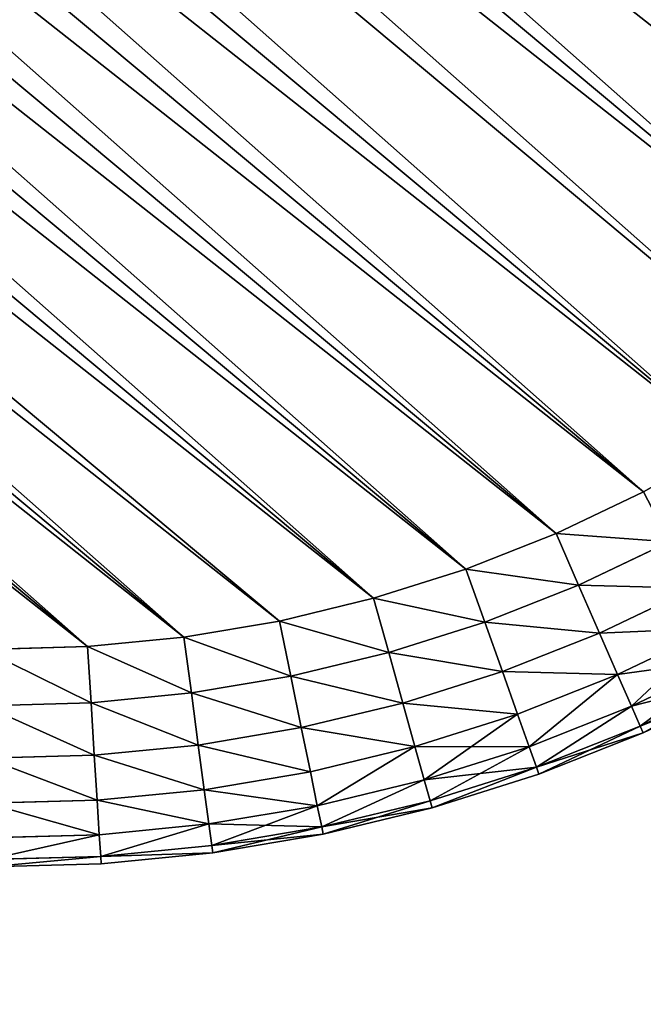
# Model space of a CAD drawing. Extents: x 61 to 680, y 107 to 1063.
# Tile 166 of 186: x 648.59 to 654.32, y 1009.81 to 1018.86. Entities that reach past the tile are written whole.
import ezdxf

# ---------------------------------------------------------------- set-up
doc = ezdxf.new("R2010")
doc.units = 0
doc.layers.get('0').update_dxf_attribs({"color": 13, "linetype": 'CONTINUOUS'})

# ---------------------------------------------------------------- blocks, each defined once
blk = doc.blocks.new('GROUP_16')
for p, q in [((35.1067, 35.7001, 10), (36.0433, 35.2725, 10)), ((35.1067, 35.7001, 4), (36.0433, 35.2725, 4)), ((35.0806, 35.6371, 3.4824), (36.0128, 35.2115, 3.4824)), ((35.0806, 35.6371, 10.5176), (36.0128, 35.2115, 10.5176)), ((35.0039, 35.4525, 3), (35.9235, 35.0326, 3)), ((35.0039, 35.4525, 11), (35.9235, 35.0326, 11)), ((36.0433, 35.2725, 4), (36.0128, 35.2115, 3.4824)), ((36.0433, 35.2725, 10), (36.0128, 35.2115, 10.5176)), ((36.0433, 35.2725, 4), (36.0433, 35.2725, 10)), ((36.0433, 35.2725, 10), (36.9478, 34.7807, 10)), ((36.0433, 35.2725, 4), (36.9478, 34.7807, 4)), ((34.882, 35.1587, 2.5858), (35.7814, 34.7481, 2.5858)), ((34.882, 35.1587, 11.4142), (35.7814, 34.7481, 11.4142)), ((36.0128, 35.2115, 3.4824), (35.9235, 35.0326, 3)), ((36.0128, 35.2115, 10.5176), (35.9235, 35.0326, 11)), ((36.0128, 35.2115, 3.4824), (36.9132, 34.722, 3.4824)), ((36.0128, 35.2115, 10.5176), (36.9132, 34.722, 10.5176)), ((35.9235, 35.0326, 3), (35.7814, 34.7481, 2.5858)), ((35.9235, 35.0326, 11), (35.7814, 34.7481, 11.4142)), ((35.9235, 35.0326, 3), (36.8116, 34.5498, 3)), ((35.9235, 35.0326, 11), (36.8116, 34.5498, 11)), ((34.7231, 34.7759, 2.2679), (35.5962, 34.3773, 2.2679)), ((34.7231, 34.7759, 11.7321), (35.5962, 34.3773, 11.7321)), ((36.9132, 34.722, 3.4824), (36.9478, 34.7807, 4)), ((36.9132, 34.722, 10.5176), (36.9478, 34.7807, 10)), ((36.9478, 34.7807, 4), (36.9478, 34.7807, 10)), ((36.9478, 34.7807, 10), (37.8158, 34.2271, 10)), ((36.9478, 34.7807, 4), (37.8158, 34.2271, 4)), ((35.7814, 34.7481, 2.5858), (35.5962, 34.3773, 2.2679)), ((35.7814, 34.7481, 11.4142), (35.5962, 34.3773, 11.7321)), ((35.7814, 34.7481, 2.5858), (36.65, 34.2758, 2.5858)), ((35.7814, 34.7481, 11.4142), (36.65, 34.2758, 11.4142)), ((36.8116, 34.5498, 3), (36.9132, 34.722, 3.4824)), ((36.8116, 34.5498, 11), (36.9132, 34.722, 10.5176)), ((36.9132, 34.722, 3.4824), (37.7772, 34.1709, 3.4824)), ((36.9132, 34.722, 10.5176), (37.7772, 34.1709, 10.5176)), ((36.65, 34.2758, 2.5858), (36.8116, 34.5498, 3)), ((36.65, 34.2758, 11.4142), (36.8116, 34.5498, 11)), ((36.8116, 34.5498, 3), (37.6639, 34.0062, 3)), ((36.8116, 34.5498, 11), (37.6639, 34.0062, 11)), ((34.5381, 34.3302, 2.0681), (35.3806, 33.9455, 2.0681)), ((34.5381, 34.3302, 11.9319), (35.3806, 33.9455, 11.9319)), ((35.5962, 34.3773, 2.2679), (35.3806, 33.9455, 2.0681)), ((35.5962, 34.3773, 11.7321), (35.3806, 33.9455, 11.9319)), ((35.5962, 34.3773, 2.2679), (36.4395, 33.9188, 2.2679)), ((35.5962, 34.3773, 11.7321), (36.4395, 33.9188, 11.7321)), ((36.4395, 33.9188, 2.2679), (36.65, 34.2758, 2.5858)), ((36.4395, 33.9188, 11.7321), (36.65, 34.2758, 11.4142)), ((36.65, 34.2758, 2.5858), (37.4836, 33.7442, 2.5858)), ((36.65, 34.2758, 11.4142), (37.4836, 33.7442, 11.4142)), ((37.8158, 34.2271, 4), (37.7772, 34.1709, 3.4824)), ((37.8158, 34.2271, 10), (37.7772, 34.1709, 10.5176)), ((37.8158, 34.2271, 4), (37.8158, 34.2271, 10)), ((37.8158, 34.2271, 10), (38.6432, 33.6144, 10)), ((37.8158, 34.2271, 4), (38.6432, 33.6144, 4)), ((37.7772, 34.1709, 3.4824), (37.6639, 34.0062, 3)), ((37.7772, 34.1709, 10.5176), (37.6639, 34.0062, 11)), ((37.7772, 34.1709, 3.4824), (38.6008, 33.561, 3.4824)), ((37.7772, 34.1709, 10.5176), (38.6008, 33.561, 10.5176)), ((37.6639, 34.0062, 3), (37.4836, 33.7442, 2.5858)), ((37.6639, 34.0062, 11), (37.4836, 33.7442, 11.4142)), ((37.6639, 34.0062, 3), (38.4763, 33.4046, 3)), ((37.6639, 34.0062, 11), (38.4763, 33.4046, 11)), ((35.3806, 33.9455, 2.0681), (35.1492, 33.4821, 2)), ((35.3806, 33.9455, 11.9319), (35.1492, 33.4821, 12)), ((35.3806, 33.9455, 2.0681), (36.1943, 33.5031, 2.0681)), ((35.3806, 33.9455, 11.9319), (36.1943, 33.5031, 11.9319)), ((36.1943, 33.5031, 2.0681), (36.4395, 33.9188, 2.2679)), ((36.1943, 33.5031, 11.9319), (36.4395, 33.9188, 11.7321)), ((36.4395, 33.9188, 2.2679), (37.2487, 33.4027, 2.2679)), ((36.4395, 33.9188, 11.7321), (37.2487, 33.4027, 11.7321)), ((35.1492, 33.4821, 2), (34.3395, 33.8518, 2)), ((35.1492, 33.4821, 12), (34.3395, 33.8518, 12)), ((37.4836, 33.7442, 2.5858), (37.2487, 33.4027, 2.2679)), ((37.4836, 33.7442, 11.4142), (37.2487, 33.4027, 11.7321)), ((37.4836, 33.7442, 2.5858), (38.2782, 33.1558, 2.5858)), ((37.4836, 33.7442, 11.4142), (38.2782, 33.1558, 11.4142)), ((38.6008, 33.561, 3.4824), (38.6432, 33.6144, 4)), ((38.6432, 33.6144, 10), (38.6008, 33.561, 10.5176)), ((38.6432, 33.6144, 4), (38.6432, 33.6144, 10)), ((38.6432, 33.6144, 10), (39.4259, 32.9455, 10)), ((38.6432, 33.6144, 4), (39.4259, 32.9455, 4)), ((35.9312, 33.057, 2), (36.1943, 33.5031, 2.0681)), ((35.9312, 33.057, 12), (36.1943, 33.5031, 11.9319)), ((36.1943, 33.5031, 2.0681), (36.9752, 33.0051, 2.0681)), ((36.1943, 33.5031, 11.9319), (36.9752, 33.0051, 11.9319)), ((38.4763, 33.4046, 3), (38.6008, 33.561, 3.4824)), ((38.6008, 33.561, 10.5176), (38.4763, 33.4046, 11)), ((38.6008, 33.561, 3.4824), (39.3798, 32.8952, 3.4824)), ((38.6008, 33.561, 10.5176), (39.3798, 32.8952, 10.5176)), ((35.9312, 33.057, 2), (35.1492, 33.4821, 2)), ((35.9312, 33.057, 12), (35.1492, 33.4821, 12)), ((37.2487, 33.4027, 2.2679), (36.9752, 33.0051, 2.0681)), ((37.2487, 33.4027, 11.7321), (36.9752, 33.0051, 11.9319)), ((37.2487, 33.4027, 2.2679), (38.0201, 32.8315, 2.2679)), ((37.2487, 33.4027, 11.7321), (38.0201, 32.8315, 11.7321)), ((38.2782, 33.1558, 2.5858), (38.4763, 33.4046, 3)), ((38.4763, 33.4046, 11), (38.2782, 33.1558, 11.4142)), ((38.4763, 33.4046, 3), (39.2447, 32.7479, 3)), ((38.4763, 33.4046, 11), (39.2447, 32.7479, 11)), ((38.0201, 32.8315, 2.2679), (38.2782, 33.1558, 2.5858)), ((38.2782, 33.1558, 11.4142), (38.0201, 32.8315, 11.7321)), ((38.2782, 33.1558, 2.5858), (39.0298, 32.5135, 2.5858)), ((38.2782, 33.1558, 11.4142), (39.0298, 32.5135, 11.4142)), ((36.6816, 32.5784, 2), (35.9312, 33.057, 2)), ((36.6816, 32.5784, 12), (35.9312, 33.057, 12)), ((36.9752, 33.0051, 2.0681), (36.6816, 32.5784, 2)), ((36.9752, 33.0051, 11.9319), (36.6816, 32.5784, 12)), ((36.9752, 33.0051, 2.0681), (37.7195, 32.4539, 2.0681)), ((36.9752, 33.0051, 11.9319), (37.7195, 32.4539, 11.9319)), ((39.3798, 32.8952, 3.4824), (39.2447, 32.7479, 3)), ((39.2447, 32.7479, 11), (39.3798, 32.8952, 10.5176)), ((39.4259, 32.9455, 4), (39.3798, 32.8952, 3.4824)), ((39.3798, 32.8952, 10.5176), (39.4259, 32.9455, 10)), ((39.3798, 32.8952, 3.4824), (40.1106, 32.1768, 3.4824)), ((39.3798, 32.8952, 10.5176), (40.1106, 32.1768, 10.5176)), ((39.4259, 32.9455, 4), (39.4259, 32.9455, 10)), ((39.4259, 32.9455, 10), (40.1601, 32.2237, 10)), ((39.4259, 32.9455, 4), (40.1601, 32.2237, 4)), ((37.7195, 32.4539, 2.0681), (38.0201, 32.8315, 2.2679)), ((38.0201, 32.8315, 11.7321), (37.7195, 32.4539, 11.9319)), ((38.0201, 32.8315, 2.2679), (38.7497, 32.208, 2.2679)), ((38.0201, 32.8315, 11.7321), (38.7497, 32.208, 11.7321)), ((39.2447, 32.7479, 3), (39.0298, 32.5135, 2.5858)), ((39.0298, 32.5135, 11.4142), (39.2447, 32.7479, 11)), ((39.2447, 32.7479, 3), (39.9656, 32.0392, 3)), ((39.2447, 32.7479, 11), (39.9656, 32.0392, 11)), ((37.3969, 32.0486, 2), (36.6816, 32.5784, 2)), ((37.3969, 32.0486, 12), (36.6816, 32.5784, 12)), ((39.0298, 32.5135, 2.5858), (38.7497, 32.208, 2.2679)), ((38.7497, 32.208, 11.7321), (39.0298, 32.5135, 11.4142)), ((39.0298, 32.5135, 2.5858), (39.7349, 31.8203, 2.5858)), ((39.0298, 32.5135, 11.4142), (39.7349, 31.8203, 11.4142)), ((37.3969, 32.0486, 2), (37.7195, 32.4539, 2.0681)), ((37.7195, 32.4539, 11.9319), (37.3969, 32.0486, 12)), ((37.7195, 32.4539, 2.0681), (38.4236, 31.8522, 2.0681)), ((37.7195, 32.4539, 11.9319), (38.4236, 31.8522, 11.9319)), ((38.7497, 32.208, 2.2679), (38.4236, 31.8522, 2.0681)), ((38.4236, 31.8522, 11.9319), (38.7497, 32.208, 11.7321)), ((38.7497, 32.208, 2.2679), (39.4342, 31.5351, 2.2679)), ((38.7497, 32.208, 11.7321), (39.4342, 31.5351, 11.7321)), ((40.1106, 32.1768, 3.4824), (39.9656, 32.0392, 3)), ((40.1106, 32.1768, 10.5176), (39.9656, 32.0392, 11)), ((40.1601, 32.2237, 4), (40.1106, 32.1768, 3.4824)), ((40.1601, 32.2237, 10), (40.1106, 32.1768, 10.5176)), ((40.1106, 32.1768, 3.4824), (40.7912, 31.4074, 3.4824)), ((40.1106, 32.1768, 10.5176), (40.7912, 31.4074, 10.5176)), ((40.1601, 32.2237, 4), (40.1601, 32.2237, 10)), ((40.1601, 32.2237, 10), (40.8422, 31.4526, 10)), ((40.1601, 32.2237, 4), (40.8422, 31.4526, 4)), ((38.0735, 31.4704, 2), (37.3969, 32.0486, 2)), ((38.0735, 31.4704, 12), (37.3969, 32.0486, 12)), ((39.9656, 32.0392, 3), (39.7349, 31.8203, 2.5858)), ((39.9656, 32.0392, 11), (39.7349, 31.8203, 11.4142)), ((39.9656, 32.0392, 3), (40.6417, 31.2749, 3)), ((39.9656, 32.0392, 11), (40.6417, 31.2749, 11)), ((38.4236, 31.8522, 2.0681), (38.0735, 31.4704, 2)), ((38.0735, 31.4704, 12), (38.4236, 31.8522, 11.9319)), ((38.4236, 31.8522, 2.0681), (39.084, 31.2029, 2.0681)), ((38.4236, 31.8522, 11.9319), (39.084, 31.2029, 11.9319)), ((39.7349, 31.8203, 2.5858), (39.4342, 31.5351, 2.2679)), ((39.7349, 31.8203, 11.4142), (39.4342, 31.5351, 11.7321)), ((39.7349, 31.8203, 2.5858), (40.4038, 31.0641, 2.5858)), ((39.7349, 31.8203, 11.4142), (40.4038, 31.0641, 11.4142)), ((39.4342, 31.5351, 2.2679), (39.084, 31.2029, 2.0681)), ((39.4342, 31.5351, 11.7321), (39.084, 31.2029, 11.9319)), ((39.4342, 31.5351, 2.2679), (40.0938, 30.7893, 2.2679)), ((39.4342, 31.5351, 11.7321), (40.0938, 30.7893, 11.7321)), ((38.7083, 30.8464, 2), (38.0735, 31.4704, 2)), ((38.7083, 30.8464, 12), (38.0735, 31.4704, 12)), ((39.084, 31.2029, 2.0681), (38.7083, 30.8464, 2)), ((39.084, 31.2029, 11.9319), (38.7083, 30.8464, 12)), ((39.084, 31.2029, 2.0681), (39.7328, 30.4694, 2.0681)), ((39.084, 31.2029, 11.9319), (39.7328, 30.4694, 11.9319)), ((39.3454, 30.1261, 2), (38.7083, 30.8464, 2)), ((39.3454, 30.1261, 12), (38.7083, 30.8464, 12))]:
    blk.add_line(p, q)
mesh = blk.add_polyface()
corners = [(35.0806, 35.6371, 3.4824), (36.0433, 35.2725, 4), (36.0128, 35.2115, 3.4824), (35.1067, 35.7001, 4)]
mesh.append_faces([[corners[k] for k in face] for face in [(0, 1, 2), (1, 0, 3)]], dxfattribs={"vtx0": -1})
mesh = blk.add_polyface()
corners = [(35.1067, 35.7001, 10), (36.0128, 35.2115, 10.5176), (36.0433, 35.2725, 10), (35.0806, 35.6371, 10.5176)]
mesh.append_faces([[corners[k] for k in face] for face in [(0, 1, 2), (1, 0, 3)]], dxfattribs={"vtx0": -1})
mesh = blk.add_polyface()
corners = [(35.1067, 35.7001, 10), (36.0433, 35.2725, 4), (35.1067, 35.7001, 4), (36.0433, 35.2725, 10)]
mesh.append_faces([[corners[k] for k in face] for face in [(0, 1, 2), (1, 0, 3)]], dxfattribs={"vtx0": -1})
mesh = blk.add_polyface()
corners = [(35.0039, 35.4525, 3), (36.0128, 35.2115, 3.4824), (35.9235, 35.0326, 3), (35.0806, 35.6371, 3.4824)]
mesh.append_faces([[corners[k] for k in face] for face in [(0, 1, 2), (1, 0, 3)]], dxfattribs={"vtx0": -1})
mesh = blk.add_polyface()
corners = [(35.0806, 35.6371, 10.5176), (35.9235, 35.0326, 11), (36.0128, 35.2115, 10.5176), (35.0039, 35.4525, 11)]
mesh.append_faces([[corners[k] for k in face] for face in [(0, 1, 2), (1, 0, 3)]], dxfattribs={"vtx0": -1})
mesh = blk.add_polyface()
corners = [(34.882, 35.1587, 2.5858), (35.9235, 35.0326, 3), (35.7814, 34.7481, 2.5858), (35.0039, 35.4525, 3)]
mesh.append_faces([[corners[k] for k in face] for face in [(0, 1, 2), (1, 0, 3)]], dxfattribs={"vtx0": -1})
mesh = blk.add_polyface()
corners = [(35.0039, 35.4525, 11), (35.7814, 34.7481, 11.4142), (35.9235, 35.0326, 11), (34.882, 35.1587, 11.4142)]
mesh.append_faces([[corners[k] for k in face] for face in [(0, 1, 2), (1, 0, 3)]], dxfattribs={"vtx0": -1})
mesh = blk.add_polyface()
corners = [(36.0433, 35.2725, 4), (36.9132, 34.722, 3.4824), (36.0128, 35.2115, 3.4824), (36.9478, 34.7807, 4)]
mesh.append_faces([[corners[k] for k in face] for face in [(0, 1, 2), (1, 0, 3)]], dxfattribs={"vtx0": -1})
mesh = blk.add_polyface()
corners = [(36.0128, 35.2115, 10.5176), (36.9478, 34.7807, 10), (36.0433, 35.2725, 10), (36.9132, 34.722, 10.5176)]
mesh.append_faces([[corners[k] for k in face] for face in [(0, 1, 2), (1, 0, 3)]], dxfattribs={"vtx0": -1})
mesh = blk.add_polyface()
corners = [(36.0433, 35.2725, 4), (36.9478, 34.7807, 10), (36.9478, 34.7807, 4), (36.0433, 35.2725, 10)]
mesh.append_faces([[corners[k] for k in face] for face in [(0, 1, 2), (1, 0, 3)]], dxfattribs={"vtx0": -1})
mesh = blk.add_polyface()
corners = [(34.882, 35.1587, 2.5858), (35.5962, 34.3773, 2.2679), (34.7231, 34.7759, 2.2679), (35.7814, 34.7481, 2.5858)]
mesh.append_faces([[corners[k] for k in face] for face in [(0, 1, 2), (1, 0, 3)]], dxfattribs={"vtx0": -1})
mesh = blk.add_polyface()
corners = [(35.5962, 34.3773, 11.7321), (34.882, 35.1587, 11.4142), (34.7231, 34.7759, 11.7321), (35.7814, 34.7481, 11.4142)]
mesh.append_faces([[corners[k] for k in face] for face in [(0, 1, 2), (1, 0, 3)]], dxfattribs={"vtx0": -1})
mesh = blk.add_polyface()
corners = [(35.9235, 35.0326, 3), (36.9132, 34.722, 3.4824), (36.8116, 34.5498, 3), (36.0128, 35.2115, 3.4824)]
mesh.append_faces([[corners[k] for k in face] for face in [(0, 1, 2), (1, 0, 3)]], dxfattribs={"vtx0": -1})
mesh = blk.add_polyface()
corners = [(35.9235, 35.0326, 11), (36.9132, 34.722, 10.5176), (36.0128, 35.2115, 10.5176), (36.8116, 34.5498, 11)]
mesh.append_faces([[corners[k] for k in face] for face in [(0, 1, 2), (1, 0, 3)]], dxfattribs={"vtx0": -1})
mesh = blk.add_polyface()
corners = [(35.7814, 34.7481, 2.5858), (36.8116, 34.5498, 3), (36.65, 34.2758, 2.5858), (35.9235, 35.0326, 3)]
mesh.append_faces([[corners[k] for k in face] for face in [(0, 1, 2), (1, 0, 3)]], dxfattribs={"vtx0": -1})
mesh = blk.add_polyface()
corners = [(35.7814, 34.7481, 11.4142), (36.8116, 34.5498, 11), (35.9235, 35.0326, 11), (36.65, 34.2758, 11.4142)]
mesh.append_faces([[corners[k] for k in face] for face in [(0, 1, 2), (1, 0, 3)]], dxfattribs={"vtx0": -1})
mesh = blk.add_polyface()
corners = [(30.0267, 34.8137, 2), (25, 4, 2), (25, 34.8137, 2), (30.0267, 4, 2), (30.9039, 34.7436, 2), (30.9039, 4.0701, 2), (31.7841, 34.6111, 2), (31.7841, 4.2026, 2), (32.6529, 34.4177, 2), (32.6529, 4.396, 2), (33.5061, 34.1641, 2), (33.5061, 4.6496, 2), (34.3395, 33.8518, 2), (34.3395, 4.9619, 2), (35.1492, 33.4821, 2), (35.1492, 5.3316, 2), (35.9312, 33.057, 2), (35.9312, 5.7568, 2), (36.6816, 32.5784, 2), (36.6816, 6.2354, 2), (37.3969, 6.7651, 2), (37.3969, 32.0486, 2), (38.0735, 31.4704, 2), (38.0735, 7.3433, 2), (38.7083, 30.8464, 2), (38.7083, 7.9673, 2), (39.3454, 30.1261, 2), (39.3454, 8.6876, 2), (40.1384, 9.5807, 2), (40.1384, 29.233, 2), (41.0461, 28.3506, 2), (41.0461, 10.4631, 2), (42.0161, 27.5372, 2), (42.0161, 11.2765, 2), (43.0432, 26.7971, 2), (43.0432, 12.0166, 2), (44.1219, 26.1345, 2), (44.1219, 12.6793, 2), (45.2462, 13.261, 2), (45.2462, 25.5527, 2), (46.4103, 25.0551, 2), (46.4103, 13.7586, 2), (47.6077, 24.6442, 2), (47.6077, 14.1695, 2), (48.832, 14.4914, 2), (48.832, 24.3224, 2), (50.0767, 24.0912, 2), (50.0767, 14.7225, 2), (51.3349, 14.8617, 2), (51.3349, 23.952, 2), (52.5633, 23.9069, 2), (52.5633, 14.9069, 2), (60.6, 14.9069, 2), (60.6, 23.9069, 2)]
mesh.append_faces([[corners[k] for k in face] for face in [(0, 1, 2), (52, 50, 53)]], dxfattribs={"vtx0": -1})
mesh.append_faces([[corners[k] for k in face] for face in [(1, 0, 3), (3, 4, 5), (5, 6, 7), (7, 8, 9), (9, 10, 11), (11, 12, 13), (13, 14, 15), (15, 16, 17), (17, 18, 19), (19, 18, 20), (20, 22, 23), (23, 24, 25), (25, 26, 27), (27, 26, 28), (28, 30, 31), (31, 32, 33), (33, 34, 35), (35, 36, 37), (37, 36, 38), (38, 40, 41), (41, 42, 43), (43, 42, 44), (44, 46, 47), (47, 46, 48), (48, 50, 51), (51, 50, 52)]], dxfattribs={"vtx0": -1, "vtx1": -1})
mesh.append_faces([[corners[k] for k in face] for face in [(3, 0, 4), (5, 4, 6), (7, 6, 8), (9, 8, 10), (11, 10, 12), (13, 12, 14), (15, 14, 16), (17, 16, 18), (20, 18, 21), (20, 21, 22), (23, 22, 24), (25, 24, 26), (28, 26, 29), (28, 29, 30), (31, 30, 32), (33, 32, 34), (35, 34, 36), (38, 36, 39), (38, 39, 40), (41, 40, 42), (44, 42, 45), (44, 45, 46), (48, 46, 49), (48, 49, 50)]], dxfattribs={"vtx0": -1, "vtx2": -1})
mesh = blk.add_polyface()
corners = [(30.0267, 4, 12), (25, 34.8137, 12), (25, 4, 12), (30.0267, 34.8137, 12), (30.9039, 34.7436, 12), (30.9039, 4.0701, 12), (31.7841, 4.2026, 12), (31.7841, 34.6111, 12), (32.6529, 4.396, 12), (32.6529, 34.4177, 12), (33.5061, 34.1641, 12), (33.5061, 4.6496, 12), (34.3395, 4.9619, 12), (34.3395, 33.8518, 12), (35.1492, 5.3316, 12), (35.1492, 33.4821, 12), (35.9312, 5.7568, 12), (35.9312, 33.057, 12), (36.6816, 6.2354, 12), (36.6816, 32.5784, 12), (37.3969, 6.7651, 12), (37.3969, 32.0486, 12), (38.0735, 7.3433, 12), (38.0735, 31.4704, 12), (38.7083, 7.9673, 12), (38.7083, 30.8464, 12), (39.3454, 8.6876, 12), (39.3454, 30.1261, 12), (40.1384, 9.5807, 12), (40.1384, 29.233, 12), (41.0461, 10.4631, 12), (41.0461, 28.3506, 12), (42.0161, 11.2765, 12), (42.0161, 27.5372, 12), (43.0432, 26.7971, 12), (43.0432, 12.0166, 12), (44.1219, 26.1345, 12), (44.1219, 12.6793, 12), (45.2462, 13.261, 12), (45.2462, 25.5527, 12), (46.4103, 13.7586, 12), (46.4103, 25.0551, 12), (47.6077, 24.6442, 12), (47.6077, 14.1695, 12), (48.832, 14.4914, 12), (48.832, 24.3224, 12), (50.0767, 14.7225, 12), (50.0767, 24.0912, 12), (51.3349, 14.8617, 12), (51.3349, 23.952, 12), (52.5633, 14.9069, 12), (52.5633, 23.9069, 12), (60.6, 14.9069, 12), (60.6, 23.9069, 12)]
mesh.append_faces([[corners[k] for k in face] for face in [(0, 1, 2), (51, 52, 53)]], dxfattribs={"vtx0": -1})
mesh.append_faces([[corners[k] for k in face] for face in [(1, 0, 3), (3, 0, 4), (4, 6, 7), (7, 8, 9), (9, 8, 10), (10, 12, 13), (13, 14, 15), (15, 16, 17), (17, 18, 19), (19, 20, 21), (21, 22, 23), (23, 24, 25), (25, 26, 27), (27, 28, 29), (29, 30, 31), (31, 32, 33), (33, 32, 34), (34, 35, 36), (36, 38, 39), (39, 40, 41), (41, 40, 42), (42, 44, 45), (45, 46, 47), (47, 48, 49), (49, 50, 51)]], dxfattribs={"vtx0": -1, "vtx1": -1})
mesh.append_faces([[corners[k] for k in face] for face in [(4, 0, 5), (4, 5, 6), (7, 6, 8), (10, 8, 11), (10, 11, 12), (13, 12, 14), (15, 14, 16), (17, 16, 18), (19, 18, 20), (21, 20, 22), (23, 22, 24), (25, 24, 26), (27, 26, 28), (29, 28, 30), (31, 30, 32), (34, 32, 35), (36, 35, 37), (36, 37, 38), (39, 38, 40), (42, 40, 43), (42, 43, 44), (45, 44, 46), (47, 46, 48), (49, 48, 50), (51, 50, 52)]], dxfattribs={"vtx0": -1, "vtx2": -1})
mesh = blk.add_polyface()
corners = [(34.7231, 34.7759, 2.2679), (35.3806, 33.9455, 2.0681), (34.5381, 34.3302, 2.0681), (35.5962, 34.3773, 2.2679)]
mesh.append_faces([[corners[k] for k in face] for face in [(0, 1, 2), (1, 0, 3)]], dxfattribs={"vtx0": -1})
mesh = blk.add_polyface()
corners = [(35.3806, 33.9455, 11.9319), (34.7231, 34.7759, 11.7321), (34.5381, 34.3302, 11.9319), (35.5962, 34.3773, 11.7321)]
mesh.append_faces([[corners[k] for k in face] for face in [(0, 1, 2), (1, 0, 3)]], dxfattribs={"vtx0": -1})
mesh = blk.add_polyface()
corners = [(36.9132, 34.722, 3.4824), (37.8158, 34.2271, 4), (37.7772, 34.1709, 3.4824), (36.9478, 34.7807, 4)]
mesh.append_faces([[corners[k] for k in face] for face in [(0, 1, 2), (1, 0, 3)]], dxfattribs={"vtx0": -1})
mesh = blk.add_polyface()
corners = [(36.9132, 34.722, 10.5176), (37.8158, 34.2271, 10), (36.9478, 34.7807, 10), (37.7772, 34.1709, 10.5176)]
mesh.append_faces([[corners[k] for k in face] for face in [(0, 1, 2), (1, 0, 3)]], dxfattribs={"vtx0": -1})
mesh = blk.add_polyface()
corners = [(36.9478, 34.7807, 10), (37.8158, 34.2271, 4), (36.9478, 34.7807, 4), (37.8158, 34.2271, 10)]
mesh.append_faces([[corners[k] for k in face] for face in [(0, 1, 2), (1, 0, 3)]], dxfattribs={"vtx0": -1})
mesh = blk.add_polyface()
corners = [(35.7814, 34.7481, 2.5858), (36.4395, 33.9188, 2.2679), (35.5962, 34.3773, 2.2679), (36.65, 34.2758, 2.5858)]
mesh.append_faces([[corners[k] for k in face] for face in [(0, 1, 2), (1, 0, 3)]], dxfattribs={"vtx0": -1})
mesh = blk.add_polyface()
corners = [(36.4395, 33.9188, 11.7321), (35.7814, 34.7481, 11.4142), (35.5962, 34.3773, 11.7321), (36.65, 34.2758, 11.4142)]
mesh.append_faces([[corners[k] for k in face] for face in [(0, 1, 2), (1, 0, 3)]], dxfattribs={"vtx0": -1})
mesh = blk.add_polyface()
corners = [(36.8116, 34.5498, 3), (37.7772, 34.1709, 3.4824), (37.6639, 34.0062, 3), (36.9132, 34.722, 3.4824)]
mesh.append_faces([[corners[k] for k in face] for face in [(0, 1, 2), (1, 0, 3)]], dxfattribs={"vtx0": -1})
mesh = blk.add_polyface()
corners = [(36.9132, 34.722, 10.5176), (37.6639, 34.0062, 11), (37.7772, 34.1709, 10.5176), (36.8116, 34.5498, 11)]
mesh.append_faces([[corners[k] for k in face] for face in [(0, 1, 2), (1, 0, 3)]], dxfattribs={"vtx0": -1})
mesh = blk.add_polyface()
corners = [(36.65, 34.2758, 2.5858), (37.6639, 34.0062, 3), (37.4836, 33.7442, 2.5858), (36.8116, 34.5498, 3)]
mesh.append_faces([[corners[k] for k in face] for face in [(0, 1, 2), (1, 0, 3)]], dxfattribs={"vtx0": -1})
mesh = blk.add_polyface()
corners = [(36.8116, 34.5498, 11), (37.4836, 33.7442, 11.4142), (37.6639, 34.0062, 11), (36.65, 34.2758, 11.4142)]
mesh.append_faces([[corners[k] for k in face] for face in [(0, 1, 2), (1, 0, 3)]], dxfattribs={"vtx0": -1})
mesh = blk.add_polyface()
corners = [(34.5381, 34.3302, 2.0681), (35.1492, 33.4821, 2), (34.3395, 33.8518, 2), (35.3806, 33.9455, 2.0681)]
mesh.append_faces([[corners[k] for k in face] for face in [(0, 1, 2), (1, 0, 3)]], dxfattribs={"vtx0": -1})
mesh = blk.add_polyface()
corners = [(35.1492, 33.4821, 12), (34.5381, 34.3302, 11.9319), (34.3395, 33.8518, 12), (35.3806, 33.9455, 11.9319)]
mesh.append_faces([[corners[k] for k in face] for face in [(0, 1, 2), (1, 0, 3)]], dxfattribs={"vtx0": -1})
mesh = blk.add_polyface()
corners = [(35.5962, 34.3773, 2.2679), (36.1943, 33.5031, 2.0681), (35.3806, 33.9455, 2.0681), (36.4395, 33.9188, 2.2679)]
mesh.append_faces([[corners[k] for k in face] for face in [(0, 1, 2), (1, 0, 3)]], dxfattribs={"vtx0": -1})
mesh = blk.add_polyface()
corners = [(36.1943, 33.5031, 11.9319), (35.5962, 34.3773, 11.7321), (35.3806, 33.9455, 11.9319), (36.4395, 33.9188, 11.7321)]
mesh.append_faces([[corners[k] for k in face] for face in [(0, 1, 2), (1, 0, 3)]], dxfattribs={"vtx0": -1})
mesh = blk.add_polyface()
corners = [(36.65, 34.2758, 2.5858), (37.2487, 33.4027, 2.2679), (36.4395, 33.9188, 2.2679), (37.4836, 33.7442, 2.5858)]
mesh.append_faces([[corners[k] for k in face] for face in [(0, 1, 2), (1, 0, 3)]], dxfattribs={"vtx0": -1})
mesh = blk.add_polyface()
corners = [(37.2487, 33.4027, 11.7321), (36.65, 34.2758, 11.4142), (36.4395, 33.9188, 11.7321), (37.4836, 33.7442, 11.4142)]
mesh.append_faces([[corners[k] for k in face] for face in [(0, 1, 2), (1, 0, 3)]], dxfattribs={"vtx0": -1})
mesh = blk.add_polyface()
corners = [(37.8158, 34.2271, 4), (38.6008, 33.561, 3.4824), (37.7772, 34.1709, 3.4824), (38.6432, 33.6144, 4)]
mesh.append_faces([[corners[k] for k in face] for face in [(0, 1, 2), (1, 0, 3)]], dxfattribs={"vtx0": -1})
mesh = blk.add_polyface()
corners = [(37.7772, 34.1709, 10.5176), (38.6432, 33.6144, 10), (37.8158, 34.2271, 10), (38.6008, 33.561, 10.5176)]
mesh.append_faces([[corners[k] for k in face] for face in [(0, 1, 2), (1, 0, 3)]], dxfattribs={"vtx0": -1})
mesh = blk.add_polyface()
corners = [(37.8158, 34.2271, 4), (38.6432, 33.6144, 10), (38.6432, 33.6144, 4), (37.8158, 34.2271, 10)]
mesh.append_faces([[corners[k] for k in face] for face in [(0, 1, 2), (1, 0, 3)]], dxfattribs={"vtx0": -1})
mesh = blk.add_polyface()
corners = [(37.6639, 34.0062, 3), (38.6008, 33.561, 3.4824), (38.4763, 33.4046, 3), (37.7772, 34.1709, 3.4824)]
mesh.append_faces([[corners[k] for k in face] for face in [(0, 1, 2), (1, 0, 3)]], dxfattribs={"vtx0": -1})
mesh = blk.add_polyface()
corners = [(37.6639, 34.0062, 11), (38.6008, 33.561, 10.5176), (37.7772, 34.1709, 10.5176), (38.4763, 33.4046, 11)]
mesh.append_faces([[corners[k] for k in face] for face in [(0, 1, 2), (1, 0, 3)]], dxfattribs={"vtx0": -1})
mesh = blk.add_polyface()
corners = [(37.4836, 33.7442, 2.5858), (38.4763, 33.4046, 3), (38.2782, 33.1558, 2.5858), (37.6639, 34.0062, 3)]
mesh.append_faces([[corners[k] for k in face] for face in [(0, 1, 2), (1, 0, 3)]], dxfattribs={"vtx0": -1})
mesh = blk.add_polyface()
corners = [(37.4836, 33.7442, 11.4142), (38.4763, 33.4046, 11), (37.6639, 34.0062, 11), (38.2782, 33.1558, 11.4142)]
mesh.append_faces([[corners[k] for k in face] for face in [(0, 1, 2), (1, 0, 3)]], dxfattribs={"vtx0": -1})
mesh = blk.add_polyface()
corners = [(35.3806, 33.9455, 2.0681), (35.9312, 33.057, 2), (35.1492, 33.4821, 2), (36.1943, 33.5031, 2.0681)]
mesh.append_faces([[corners[k] for k in face] for face in [(0, 1, 2), (1, 0, 3)]], dxfattribs={"vtx0": -1})
mesh = blk.add_polyface()
corners = [(35.9312, 33.057, 12), (35.3806, 33.9455, 11.9319), (35.1492, 33.4821, 12), (36.1943, 33.5031, 11.9319)]
mesh.append_faces([[corners[k] for k in face] for face in [(0, 1, 2), (1, 0, 3)]], dxfattribs={"vtx0": -1})
mesh = blk.add_polyface()
corners = [(36.4395, 33.9188, 2.2679), (36.9752, 33.0051, 2.0681), (36.1943, 33.5031, 2.0681), (37.2487, 33.4027, 2.2679)]
mesh.append_faces([[corners[k] for k in face] for face in [(0, 1, 2), (1, 0, 3)]], dxfattribs={"vtx0": -1})
mesh = blk.add_polyface()
corners = [(36.9752, 33.0051, 11.9319), (36.4395, 33.9188, 11.7321), (36.1943, 33.5031, 11.9319), (37.2487, 33.4027, 11.7321)]
mesh.append_faces([[corners[k] for k in face] for face in [(0, 1, 2), (1, 0, 3)]], dxfattribs={"vtx0": -1})
mesh = blk.add_polyface()
corners = [(37.4836, 33.7442, 2.5858), (38.0201, 32.8315, 2.2679), (37.2487, 33.4027, 2.2679), (38.2782, 33.1558, 2.5858)]
mesh.append_faces([[corners[k] for k in face] for face in [(0, 1, 2), (1, 0, 3)]], dxfattribs={"vtx0": -1})
mesh = blk.add_polyface()
corners = [(38.0201, 32.8315, 11.7321), (37.4836, 33.7442, 11.4142), (37.2487, 33.4027, 11.7321), (38.2782, 33.1558, 11.4142)]
mesh.append_faces([[corners[k] for k in face] for face in [(0, 1, 2), (1, 0, 3)]], dxfattribs={"vtx0": -1})
mesh = blk.add_polyface()
corners = [(38.6008, 33.561, 3.4824), (39.4259, 32.9455, 4), (39.3798, 32.8952, 3.4824), (38.6432, 33.6144, 4)]
mesh.append_faces([[corners[k] for k in face] for face in [(0, 1, 2), (1, 0, 3)]], dxfattribs={"vtx0": -1})
mesh = blk.add_polyface()
corners = [(38.6432, 33.6144, 10), (39.3798, 32.8952, 10.5176), (39.4259, 32.9455, 10), (38.6008, 33.561, 10.5176)]
mesh.append_faces([[corners[k] for k in face] for face in [(0, 1, 2), (1, 0, 3)]], dxfattribs={"vtx0": -1})
mesh = blk.add_polyface()
corners = [(38.6432, 33.6144, 10), (39.4259, 32.9455, 4), (38.6432, 33.6144, 4), (39.4259, 32.9455, 10)]
mesh.append_faces([[corners[k] for k in face] for face in [(0, 1, 2), (1, 0, 3)]], dxfattribs={"vtx0": -1})
mesh = blk.add_polyface()
corners = [(36.1943, 33.5031, 2.0681), (36.6816, 32.5784, 2), (35.9312, 33.057, 2), (36.9752, 33.0051, 2.0681)]
mesh.append_faces([[corners[k] for k in face] for face in [(0, 1, 2), (1, 0, 3)]], dxfattribs={"vtx0": -1})
mesh = blk.add_polyface()
corners = [(36.6816, 32.5784, 12), (36.1943, 33.5031, 11.9319), (35.9312, 33.057, 12), (36.9752, 33.0051, 11.9319)]
mesh.append_faces([[corners[k] for k in face] for face in [(0, 1, 2), (1, 0, 3)]], dxfattribs={"vtx0": -1})
mesh = blk.add_polyface()
corners = [(38.4763, 33.4046, 3), (39.3798, 32.8952, 3.4824), (39.2447, 32.7479, 3), (38.6008, 33.561, 3.4824)]
mesh.append_faces([[corners[k] for k in face] for face in [(0, 1, 2), (1, 0, 3)]], dxfattribs={"vtx0": -1})
mesh = blk.add_polyface()
corners = [(38.6008, 33.561, 10.5176), (39.2447, 32.7479, 11), (39.3798, 32.8952, 10.5176), (38.4763, 33.4046, 11)]
mesh.append_faces([[corners[k] for k in face] for face in [(0, 1, 2), (1, 0, 3)]], dxfattribs={"vtx0": -1})
mesh = blk.add_polyface()
corners = [(37.2487, 33.4027, 2.2679), (37.7195, 32.4539, 2.0681), (36.9752, 33.0051, 2.0681), (38.0201, 32.8315, 2.2679)]
mesh.append_faces([[corners[k] for k in face] for face in [(0, 1, 2), (1, 0, 3)]], dxfattribs={"vtx0": -1})
mesh = blk.add_polyface()
corners = [(37.7195, 32.4539, 11.9319), (37.2487, 33.4027, 11.7321), (36.9752, 33.0051, 11.9319), (38.0201, 32.8315, 11.7321)]
mesh.append_faces([[corners[k] for k in face] for face in [(0, 1, 2), (1, 0, 3)]], dxfattribs={"vtx0": -1})
mesh = blk.add_polyface()
corners = [(38.4763, 33.4046, 3), (39.0298, 32.5135, 2.5858), (38.2782, 33.1558, 2.5858), (39.2447, 32.7479, 3)]
mesh.append_faces([[corners[k] for k in face] for face in [(0, 1, 2), (1, 0, 3)]], dxfattribs={"vtx0": -1})
mesh = blk.add_polyface()
corners = [(39.0298, 32.5135, 11.4142), (38.4763, 33.4046, 11), (38.2782, 33.1558, 11.4142), (39.2447, 32.7479, 11)]
mesh.append_faces([[corners[k] for k in face] for face in [(0, 1, 2), (1, 0, 3)]], dxfattribs={"vtx0": -1})
mesh = blk.add_polyface()
corners = [(38.2782, 33.1558, 2.5858), (38.7497, 32.208, 2.2679), (38.0201, 32.8315, 2.2679), (39.0298, 32.5135, 2.5858)]
mesh.append_faces([[corners[k] for k in face] for face in [(0, 1, 2), (1, 0, 3)]], dxfattribs={"vtx0": -1})
mesh = blk.add_polyface()
corners = [(38.7497, 32.208, 11.7321), (38.2782, 33.1558, 11.4142), (38.0201, 32.8315, 11.7321), (39.0298, 32.5135, 11.4142)]
mesh.append_faces([[corners[k] for k in face] for face in [(0, 1, 2), (1, 0, 3)]], dxfattribs={"vtx0": -1})
mesh = blk.add_polyface()
corners = [(36.9752, 33.0051, 2.0681), (37.3969, 32.0486, 2), (36.6816, 32.5784, 2), (37.7195, 32.4539, 2.0681)]
mesh.append_faces([[corners[k] for k in face] for face in [(0, 1, 2), (1, 0, 3)]], dxfattribs={"vtx0": -1})
mesh = blk.add_polyface()
corners = [(37.3969, 32.0486, 12), (36.9752, 33.0051, 11.9319), (36.6816, 32.5784, 12), (37.7195, 32.4539, 11.9319)]
mesh.append_faces([[corners[k] for k in face] for face in [(0, 1, 2), (1, 0, 3)]], dxfattribs={"vtx0": -1})
mesh = blk.add_polyface()
corners = [(39.2447, 32.7479, 3), (40.1106, 32.1768, 3.4824), (39.9656, 32.0392, 3), (39.3798, 32.8952, 3.4824)]
mesh.append_faces([[corners[k] for k in face] for face in [(0, 1, 2), (1, 0, 3)]], dxfattribs={"vtx0": -1})
mesh = blk.add_polyface()
corners = [(39.2447, 32.7479, 11), (40.1106, 32.1768, 10.5176), (39.3798, 32.8952, 10.5176), (39.9656, 32.0392, 11)]
mesh.append_faces([[corners[k] for k in face] for face in [(0, 1, 2), (1, 0, 3)]], dxfattribs={"vtx0": -1})
mesh = blk.add_polyface()
corners = [(39.4259, 32.9455, 4), (40.1106, 32.1768, 3.4824), (39.3798, 32.8952, 3.4824), (40.1601, 32.2237, 4)]
mesh.append_faces([[corners[k] for k in face] for face in [(0, 1, 2), (1, 0, 3)]], dxfattribs={"vtx0": -1})
mesh = blk.add_polyface()
corners = [(39.4259, 32.9455, 10), (40.1106, 32.1768, 10.5176), (40.1601, 32.2237, 10), (39.3798, 32.8952, 10.5176)]
mesh.append_faces([[corners[k] for k in face] for face in [(0, 1, 2), (1, 0, 3)]], dxfattribs={"vtx0": -1})
mesh = blk.add_polyface()
corners = [(39.4259, 32.9455, 4), (40.1601, 32.2237, 10), (40.1601, 32.2237, 4), (39.4259, 32.9455, 10)]
mesh.append_faces([[corners[k] for k in face] for face in [(0, 1, 2), (1, 0, 3)]], dxfattribs={"vtx0": -1})
mesh = blk.add_polyface()
corners = [(38.0201, 32.8315, 2.2679), (38.4236, 31.8522, 2.0681), (37.7195, 32.4539, 2.0681), (38.7497, 32.208, 2.2679)]
mesh.append_faces([[corners[k] for k in face] for face in [(0, 1, 2), (1, 0, 3)]], dxfattribs={"vtx0": -1})
mesh = blk.add_polyface()
corners = [(38.4236, 31.8522, 11.9319), (38.0201, 32.8315, 11.7321), (37.7195, 32.4539, 11.9319), (38.7497, 32.208, 11.7321)]
mesh.append_faces([[corners[k] for k in face] for face in [(0, 1, 2), (1, 0, 3)]], dxfattribs={"vtx0": -1})
mesh = blk.add_polyface()
corners = [(39.2447, 32.7479, 3), (39.7349, 31.8203, 2.5858), (39.0298, 32.5135, 2.5858), (39.9656, 32.0392, 3)]
mesh.append_faces([[corners[k] for k in face] for face in [(0, 1, 2), (1, 0, 3)]], dxfattribs={"vtx0": -1})
mesh = blk.add_polyface()
corners = [(39.7349, 31.8203, 11.4142), (39.2447, 32.7479, 11), (39.0298, 32.5135, 11.4142), (39.9656, 32.0392, 11)]
mesh.append_faces([[corners[k] for k in face] for face in [(0, 1, 2), (1, 0, 3)]], dxfattribs={"vtx0": -1})
mesh = blk.add_polyface()
corners = [(39.0298, 32.5135, 2.5858), (39.4342, 31.5351, 2.2679), (38.7497, 32.208, 2.2679), (39.7349, 31.8203, 2.5858)]
mesh.append_faces([[corners[k] for k in face] for face in [(0, 1, 2), (1, 0, 3)]], dxfattribs={"vtx0": -1})
mesh = blk.add_polyface()
corners = [(39.4342, 31.5351, 11.7321), (39.0298, 32.5135, 11.4142), (38.7497, 32.208, 11.7321), (39.7349, 31.8203, 11.4142)]
mesh.append_faces([[corners[k] for k in face] for face in [(0, 1, 2), (1, 0, 3)]], dxfattribs={"vtx0": -1})
mesh = blk.add_polyface()
corners = [(37.7195, 32.4539, 2.0681), (38.0735, 31.4704, 2), (37.3969, 32.0486, 2), (38.4236, 31.8522, 2.0681)]
mesh.append_faces([[corners[k] for k in face] for face in [(0, 1, 2), (1, 0, 3)]], dxfattribs={"vtx0": -1})
mesh = blk.add_polyface()
corners = [(38.0735, 31.4704, 12), (37.7195, 32.4539, 11.9319), (37.3969, 32.0486, 12), (38.4236, 31.8522, 11.9319)]
mesh.append_faces([[corners[k] for k in face] for face in [(0, 1, 2), (1, 0, 3)]], dxfattribs={"vtx0": -1})
mesh = blk.add_polyface()
corners = [(38.7497, 32.208, 2.2679), (39.084, 31.2029, 2.0681), (38.4236, 31.8522, 2.0681), (39.4342, 31.5351, 2.2679)]
mesh.append_faces([[corners[k] for k in face] for face in [(0, 1, 2), (1, 0, 3)]], dxfattribs={"vtx0": -1})
mesh = blk.add_polyface()
corners = [(39.084, 31.2029, 11.9319), (38.7497, 32.208, 11.7321), (38.4236, 31.8522, 11.9319), (39.4342, 31.5351, 11.7321)]
mesh.append_faces([[corners[k] for k in face] for face in [(0, 1, 2), (1, 0, 3)]], dxfattribs={"vtx0": -1})
mesh = blk.add_polyface()
corners = [(39.9656, 32.0392, 3), (40.7912, 31.4074, 3.4824), (40.6417, 31.2749, 3), (40.1106, 32.1768, 3.4824)]
mesh.append_faces([[corners[k] for k in face] for face in [(0, 1, 2), (1, 0, 3)]], dxfattribs={"vtx0": -1})
mesh = blk.add_polyface()
corners = [(40.7912, 31.4074, 10.5176), (39.9656, 32.0392, 11), (40.6417, 31.2749, 11), (40.1106, 32.1768, 10.5176)]
mesh.append_faces([[corners[k] for k in face] for face in [(0, 1, 2), (1, 0, 3)]], dxfattribs={"vtx0": -1})
mesh = blk.add_polyface()
corners = [(40.1106, 32.1768, 3.4824), (40.8422, 31.4526, 4), (40.7912, 31.4074, 3.4824), (40.1601, 32.2237, 4)]
mesh.append_faces([[corners[k] for k in face] for face in [(0, 1, 2), (1, 0, 3)]], dxfattribs={"vtx0": -1})
mesh = blk.add_polyface()
corners = [(40.8422, 31.4526, 10), (40.1106, 32.1768, 10.5176), (40.7912, 31.4074, 10.5176), (40.1601, 32.2237, 10)]
mesh.append_faces([[corners[k] for k in face] for face in [(0, 1, 2), (1, 0, 3)]], dxfattribs={"vtx0": -1})
mesh = blk.add_polyface()
corners = [(40.1601, 32.2237, 4), (40.8422, 31.4526, 10), (40.8422, 31.4526, 4), (40.1601, 32.2237, 10)]
mesh.append_faces([[corners[k] for k in face] for face in [(0, 1, 2), (1, 0, 3)]], dxfattribs={"vtx0": -1})
mesh = blk.add_polyface()
corners = [(39.9656, 32.0392, 3), (40.4038, 31.0641, 2.5858), (39.7349, 31.8203, 2.5858), (40.6417, 31.2749, 3)]
mesh.append_faces([[corners[k] for k in face] for face in [(0, 1, 2), (1, 0, 3)]], dxfattribs={"vtx0": -1})
mesh = blk.add_polyface()
corners = [(40.4038, 31.0641, 11.4142), (39.9656, 32.0392, 11), (39.7349, 31.8203, 11.4142), (40.6417, 31.2749, 11)]
mesh.append_faces([[corners[k] for k in face] for face in [(0, 1, 2), (1, 0, 3)]], dxfattribs={"vtx0": -1})
mesh = blk.add_polyface()
corners = [(38.4236, 31.8522, 2.0681), (38.7083, 30.8464, 2), (38.0735, 31.4704, 2), (39.084, 31.2029, 2.0681)]
mesh.append_faces([[corners[k] for k in face] for face in [(0, 1, 2), (1, 0, 3)]], dxfattribs={"vtx0": -1})
mesh = blk.add_polyface()
corners = [(38.7083, 30.8464, 12), (38.4236, 31.8522, 11.9319), (38.0735, 31.4704, 12), (39.084, 31.2029, 11.9319)]
mesh.append_faces([[corners[k] for k in face] for face in [(0, 1, 2), (1, 0, 3)]], dxfattribs={"vtx0": -1})
mesh = blk.add_polyface()
corners = [(39.7349, 31.8203, 2.5858), (40.0938, 30.7893, 2.2679), (39.4342, 31.5351, 2.2679), (40.4038, 31.0641, 2.5858)]
mesh.append_faces([[corners[k] for k in face] for face in [(0, 1, 2), (1, 0, 3)]], dxfattribs={"vtx0": -1})
mesh = blk.add_polyface()
corners = [(40.0938, 30.7893, 11.7321), (39.7349, 31.8203, 11.4142), (39.4342, 31.5351, 11.7321), (40.4038, 31.0641, 11.4142)]
mesh.append_faces([[corners[k] for k in face] for face in [(0, 1, 2), (1, 0, 3)]], dxfattribs={"vtx0": -1})
mesh = blk.add_polyface()
corners = [(39.4342, 31.5351, 2.2679), (39.7328, 30.4694, 2.0681), (39.084, 31.2029, 2.0681), (40.0938, 30.7893, 2.2679)]
mesh.append_faces([[corners[k] for k in face] for face in [(0, 1, 2), (1, 0, 3)]], dxfattribs={"vtx0": -1})
mesh = blk.add_polyface()
corners = [(39.7328, 30.4694, 11.9319), (39.4342, 31.5351, 11.7321), (39.084, 31.2029, 11.9319), (40.0938, 30.7893, 11.7321)]
mesh.append_faces([[corners[k] for k in face] for face in [(0, 1, 2), (1, 0, 3)]], dxfattribs={"vtx0": -1})
mesh = blk.add_polyface()
corners = [(39.084, 31.2029, 2.0681), (39.3454, 30.1261, 2), (38.7083, 30.8464, 2), (39.7328, 30.4694, 2.0681)]
mesh.append_faces([[corners[k] for k in face] for face in [(0, 1, 2), (1, 0, 3)]], dxfattribs={"vtx0": -1})
mesh = blk.add_polyface()
corners = [(39.3454, 30.1261, 12), (39.084, 31.2029, 11.9319), (38.7083, 30.8464, 12), (39.7328, 30.4694, 11.9319)]
mesh.append_faces([[corners[k] for k in face] for face in [(0, 1, 2), (1, 0, 3)]], dxfattribs={"vtx0": -1})
blk = doc.blocks.new('GROUP_15')
at = {"rotation": 230.0999999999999}
blk.add_blockref('GROUP_16', (392.651, 514.0732, -0.1529), dxfattribs=at)
blk = doc.blocks.new('GROUP_9')
blk.add_blockref('GROUP_15', (184.8148, 441.2633))

msp = doc.modelspace()

# ---------------------------------------------------------------- block references
msp.add_blockref('GROUP_9', (72.9091, 107.2461, -0.5001))

doc.saveas('drawing.dxf')
